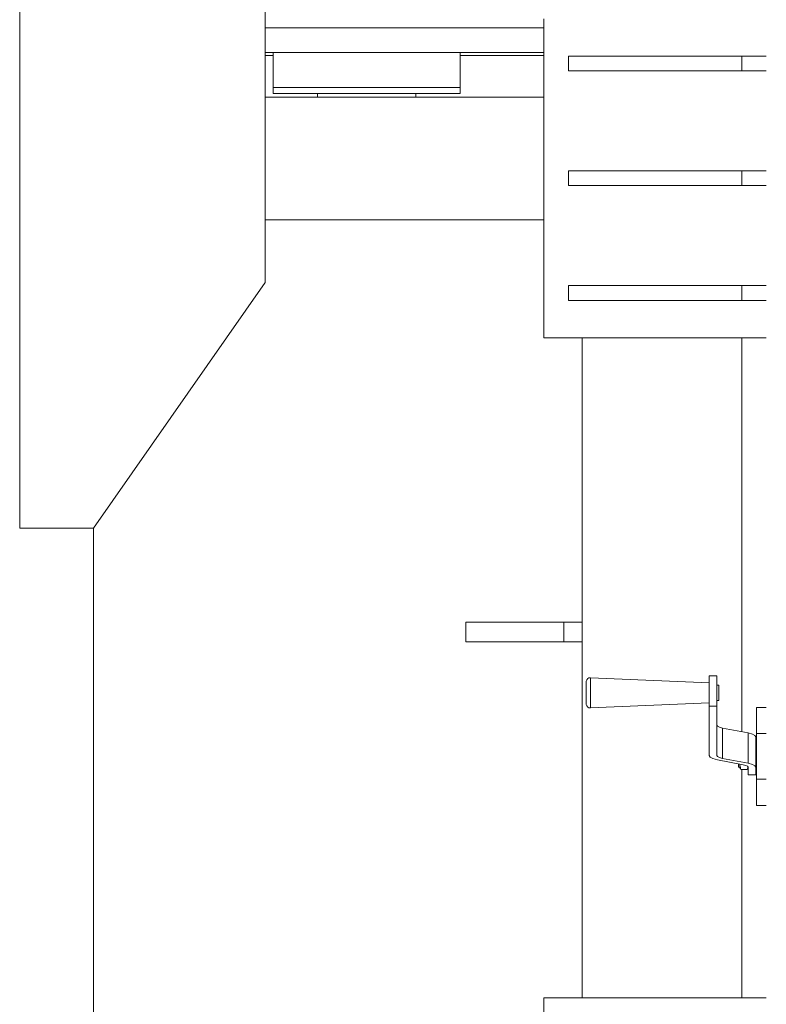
# Model space of a CAD drawing. Header units: millimetres. Extents: x 53746 to 116821, y -810352 to -765802.
# Tile 207 of 256: x 89131 to 89739, y -789810 to -789008. Entities that reach past the tile are written whole.
import ezdxf

# ---------------------------------------------------------------- set-up
doc = ezdxf.new("R2010")
doc.units = ezdxf.units.MM
doc.header["$MEASUREMENT"] = 0
for name, color, linetype, lineweight in [('Main Cradle', 7, 'Continuous', 0), ('Main Cradle Rails', 7, 'Continuous', 0), ('Main Cradle Tower', 7, 'Continuous', 0), ('Main Cradle Tower Rail Frame', 7, 'Continuous', 0)]:
    doc.layers.add(name, color=color, linetype=linetype, lineweight=lineweight)

# ---------------------------------------------------------------- blocks, each defined once
blk = doc.blocks.new('*U57')
at = {"layer": 'Main Cradle', "color": 7, "linetype": 'Continuous', "lineweight": 0}
for p, q in [((4191.7, -937.28), (4130.86, -937.28)), ((4200.2, -937.28), (4191.7, -937.28)), ((4201.26, -957.28), (4207.06, -957.28)), ((4101.7, -985.78), (4130.86, -985.78)), ((4184.74, -985.78), (4201.26, -985.78)), ((4201.26, -985.78), (4207.06, -985.78)), ((4048.26, -993.78), (4275.14, -993.78)), ((4090.86, -993.78), (4090.86, -990.78)), ((4093.38, -990.78), (4093.9, -990.78)), ((4159.14, -990.78), (4159.17, -990.78)), ((4159.17, -990.78), (4159.42, -990.78)), ((4159.42, -990.78), (4160.02, -990.78)), ((4160.02, -990.78), (4166.25, -990.78)), ((4166.25, -990.78), (4167.8, -990.78)), ((4167.81, -990.78), (4170.86, -990.78)), ((4170.86, -990.78), (4170.86, -993.78)), ((4048.26, -1093.78), (4275.14, -1093.78)), ((3908.26, -1765.02), (3908.26, -1344.78))]:
    blk.add_line(p, q, dxfattribs=at)
at = {"layer": 'Main Cradle', "color": 7, "linetype": 'Continuous', "lineweight": 0, "flags": 128}
for points in [[(3908.26, -1344.78), (4048.26, -1144.78), (4048.26, -599.78), (3908.26, -399.78), (3848.26, -399.78), (3848.26, -1344.78), (3908.26, -1344.78)], [(4130.86, -937.28), (4061.51, -937.28), (4048.26, -937.28)], [(4275.14, -937.28), (4258.98, -937.28), (4200.2, -937.28)], [(4275.14, -957.28), (4258.98, -957.28), (4200.2, -957.28), (4130.86, -957.28), (4061.51, -957.28), (4048.26, -957.28)], [(4054.66, -957.28), (4054.66, -985.78), (4060.46, -985.78), (4076.97, -985.78), (4076.97, -985.78)], [(4060.46, -957.28), (4060.46, -957.28), (4059.73, -957.28), (4054.66, -957.28), (4054.66, -957.28)], [(4207.06, -985.78), (4207.06, -985.78), (4207.06, -957.28)], [(4054.66, -985.78), (4054.66, -985.78), (4054.66, -990.78), (4060.46, -990.78), (4076.97, -990.78), (4101.7, -990.78), (4130.86, -990.78), (4160.02, -990.78), (4184.74, -990.78), (4201.26, -990.78), (4207.06, -990.78), (4207.06, -985.78)], [(4060.46, -985.78), (4060.46, -985.78), (4076.97, -985.78)], [(4076.97, -985.78), (4101.7, -985.78), (4101.7, -985.78)], [(4101.7, -985.78), (4101.7, -985.78), (4130.86, -985.78)], [(4130.86, -985.78), (4130.86, -985.78), (4160.02, -985.78), (4184.74, -985.78)], [(4090.86, -990.78), (4090.86, -990.78), (4093.38, -990.78)]]:
    blk.add_lwpolyline(points, dxfattribs=at)
at = {"layer": 'Main Cradle Rails', "color": 7, "linetype": 'Continuous', "lineweight": 0}
for p, q in [((4048.26, -959.78), (4054.66, -959.78)), ((4207.06, -959.78), (4275.14, -959.78))]:
    blk.add_line(p, q, dxfattribs=at)
at = {"layer": 'Main Cradle Tower', "color": 7, "linetype": 'Continuous', "lineweight": 0}
for p, q in [((4295.14, -972.28), (4295.14, -960.28)), ((4436.32, -972.28), (4436.32, -960.28)), ((4295.14, -1065.76), (4295.14, -1053.76)), ((4436.32, -1065.76), (4436.32, -1053.76)), ((4295.14, -1159.26), (4295.14, -1147.26)), ((4436.32, -1159.26), (4436.32, -1147.26)), ((4275.14, -1189.77), (4456.32, -1189.77)), ((4416.11, -1465.13), (4409.76, -1465.13)), ((4309.74, -1476.81), (4309.74, -1473.35)), ((4417.69, -1475.33), (4417.69, -1477.58)), ((4313.03, -1491.17), (4313.03, -1491.34)), ((4409.76, -1484.71), (4409.76, -1489.85)), ((4409.76, -1530.22), (4409.76, -1489.85)), ((4409.76, -1489.85), (4416.11, -1489.85)), ((4416.11, -1484.71), (4416.11, -1489.85)), ((4416.11, -1489.85), (4416.11, -1530.22)), ((4448.32, -1490.88), (4456.32, -1490.88)), ((4416.64, -1506.34), (4416.11, -1505.5)), ((4441.61, -1511.77), (4420.65, -1507.74)), ((4420.65, -1532.46), (4420.65, -1507.74)), ((4444.98, -1512.64), (4441.61, -1511.77)), ((4441.61, -1536.49), (4441.61, -1511.77)), ((4447.86, -1539.57), (4447.86, -1514.85)), ((4448.32, -1512.25), (4456.32, -1512.25)), ((4448.32, -1521.02), (4448.01, -1521.02)), ((4416.11, -1530.22), (4416.64, -1531.06)), ((4416.57, -1533.58), (4412.9, -1532.63)), ((4437.53, -1537.61), (4416.57, -1533.58)), ((4420.65, -1532.46), (4441.61, -1536.49)), ((4434.89, -1537.81), (4435.25, -1540.21)), ((4434.89, -1537.81), (4434.89, -1538.6)), ((4441.51, -1539.57), (4441.04, -1538.84)), ((4441.51, -1539.57), (4441.51, -1545.81)), ((4441.61, -1536.49), (4444.98, -1537.36)), ((4447.86, -1545.81), (4447.86, -1539.57)), ((4435.28, -1541.02), (4435.58, -1541.58)), ((4435.58, -1541.58), (4440.82, -1541.58)), ((4441.07, -1540.79), (4440.82, -1541.58)), ((4441.51, -1545.81), (4447.86, -1545.81)), ((4448.32, -1540.74), (4448.01, -1540.74)), ((4448.32, -1549.5), (4456.32, -1549.5)), ((4448.32, -1570.88), (4456.32, -1570.88)), ((4275.14, -1727.5), (4275.14, -1799.28)), ((4281.89, -1727.5), (4275.14, -1727.5))]:
    blk.add_line(p, q, dxfattribs=at)
at = {"layer": 'Main Cradle Tower', "color": 7, "linetype": 'Continuous', "lineweight": 0, "flags": 128}
for points in [[(4275.14, -1189.77), (4275.14, -1189.77), (4275.14, -929.77), (4275.14, -929.77)], [(4456.32, -960.28), (4436.32, -960.28), (4295.14, -960.28), (4295.14, -960.28)], [(4456.32, -972.28), (4436.32, -972.28), (4295.14, -972.28), (4295.14, -972.28)], [(4456.32, -1053.76), (4436.32, -1053.76), (4295.14, -1053.76), (4295.14, -1053.76)], [(4456.32, -1065.76), (4436.32, -1065.76), (4295.14, -1065.76), (4295.14, -1065.76)], [(4456.32, -1147.26), (4436.32, -1147.26), (4295.14, -1147.26), (4295.14, -1147.26)], [(4456.32, -1159.26), (4436.32, -1159.26), (4295.14, -1159.26), (4295.14, -1159.26)], [(4309.74, -1469.44), (4309.74, -1469.44), (4310.11, -1468.35), (4310.86, -1467.46), (4311.87, -1466.9), (4313.03, -1466.74), (4409.76, -1470.97)], [(4313.03, -1466.74), (4313.03, -1468.44), (4313.03, -1471.75), (4313.03, -1476.18), (4313.03, -1481.04), (4313.03, -1485.59), (4313.03, -1489.15), (4313.03, -1491.17), (4313.03, -1491.17)], [(4409.76, -1465.13), (4409.76, -1468.58), (4409.76, -1473.39), (4409.76, -1478.99), (4409.76, -1484.71)], [(4416.11, -1465.13), (4416.11, -1468.58), (4416.11, -1473.39), (4416.11, -1478.99), (4416.11, -1484.71)], [(4309.74, -1469.44), (4309.74, -1469.44), (4309.74, -1470.76), (4309.74, -1473.35)], [(4416.11, -1472.77), (4417.69, -1472.77), (4417.69, -1473.64), (4417.69, -1475.33)], [(4309.74, -1476.81), (4309.74, -1480.6), (4309.74, -1484.15), (4309.74, -1486.93), (4309.74, -1488.51), (4309.74, -1488.64), (4309.74, -1488.64)], [(4417.69, -1477.58), (4417.69, -1480.06), (4417.69, -1482.38), (4417.69, -1484.19), (4417.69, -1485.22), (4417.69, -1485.31), (4416.11, -1485.31)], [(4409.76, -1487.11), (4313.03, -1491.34), (4311.87, -1491.18), (4310.86, -1490.62), (4310.11, -1489.73), (4309.74, -1488.64), (4309.74, -1488.64)], [(4448.32, -1570.88), (4448.32, -1570.88), (4448.32, -1549.5), (4448.32, -1545.97), (4448.32, -1540.7), (4448.32, -1534.28), (4448.32, -1527.47), (4448.32, -1521.06), (4448.32, -1515.78), (4448.32, -1512.25), (4448.32, -1490.88), (4448.32, -1490.88)], [(4420.65, -1507.74), (4418.2, -1507.11), (4416.64, -1506.34)], [(4447.86, -1514.85), (4447.12, -1513.7), (4444.98, -1512.64)], [(4448.01, -1536.67), (4448.01, -1533.1), (4448.01, -1529.2), (4448.01, -1525.56), (4448.01, -1522.72), (4448.01, -1521.13), (4448.01, -1521.02), (4448.01, -1521.02)], [(4412.9, -1532.63), (4410.56, -1531.48), (4409.76, -1530.22)], [(4416.64, -1531.06), (4418.2, -1531.83), (4420.65, -1532.46)], [(4435.28, -1541.02), (4434.93, -1540.34), (4434.89, -1540.28), (4434.38, -1540.18), (4433.96, -1539.9), (4433.67, -1539.47), (4433.57, -1538.97), (4433.57, -1538.86), (4433.57, -1537.53), (4433.57, -1536.85)], [(4434.92, -1537.11), (4434.89, -1537.81), (4434.89, -1537.1)], [(4434.89, -1538.6), (4434.89, -1539.45), (4434.89, -1540.15), (4434.89, -1540.15)], [(4434.89, -1540.15), (4434.89, -1540.21), (4434.89, -1540.28)], [(4435.25, -1540.21), (4435.33, -1540.79), (4435.58, -1541.58)], [(4441.04, -1538.84), (4439.67, -1538.16), (4437.53, -1537.61)], [(4441.51, -1540.39), (4441.12, -1541.02), (4440.82, -1541.58)], [(4441.29, -1539.24), (4441.15, -1540.21), (4441.07, -1540.79)], [(4444.98, -1537.36), (4447.12, -1538.42), (4447.86, -1539.57)], [(4448.01, -1540.74), (4448.01, -1539.35), (4448.01, -1536.67)], [(4456.32, -1727.5), (4408.89, -1727.5), (4336.39, -1727.5), (4281.89, -1727.5)]]:
    blk.add_lwpolyline(points, dxfattribs=at)
at = {"layer": 'Main Cradle Tower Rail Frame', "color": 7, "linetype": 'Continuous', "lineweight": 0}
for p, q in [((4306.48, -1189.77), (4306.48, -1727.5)), ((4436.48, -1510.79), (4436.48, -1189.77)), ((4211.48, -1421.38), (4211.48, -1437.38)), ((4211.48, -1421.38), (4291.48, -1421.38)), ((4291.48, -1421.38), (4291.48, -1437.38)), ((4291.48, -1421.38), (4306.48, -1421.38)), ((4291.48, -1437.38), (4211.48, -1437.38)), ((4306.48, -1437.38), (4291.48, -1437.38)), ((4436.48, -1727.5), (4436.48, -1541.58))]:
    blk.add_line(p, q, dxfattribs=at)

msp = doc.modelspace()

# ---------------------------------------------------------------- block references
at = {"layer": 'Main Cradle Rails', "color": 7, "linetype": 'Continuous', "lineweight": 0}
msp.add_blockref('*U57', (85283.05, -788076.95), dxfattribs=at)

doc.saveas('drawing.dxf')
